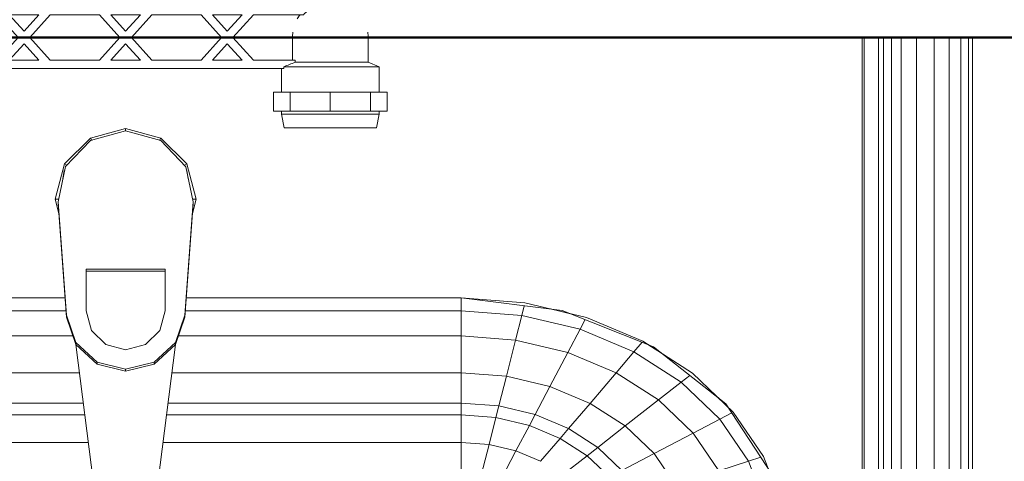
# Model space of a CAD drawing. Header units: millimetres. Extents: x 25873 to 52219, y 4748 to 39565.
# Tile 49 of 133: x 33020 to 33369, y 36677 to 36834. Entities that reach past the tile are written whole.
import ezdxf

# ---------------------------------------------------------------- set-up
doc = ezdxf.new("R2010")
doc.units = ezdxf.units.MM
for name, color, linetype, lineweight in [('A-WALL-____-MCUT', 113, 'Continuous', 50), ('A-WALL-____-OTLN', 113, 'Continuous', 20), ('M-EQPM-____-OTLN', 50, 'Continuous', 20)]:
    doc.layers.add(name, color=color, linetype=linetype, lineweight=lineweight)

# ---------------------------------------------------------------- blocks, each defined once
blk = doc.blocks.new('Прямая форма - V line-608869-В_Этаж 01_Отопление')
at = {"layer": 'A-WALL-____-MCUT', "color": 253}
blk.add_line((2200, 100), (360, 100), dxfattribs=at)
blk = doc.blocks.new('Прямая форма - SW - 005-608870-В_Этаж 01_Отопление')
blk.add_blockref('Прямая форма - V line-608869-В_Этаж 01_Отопление', (0, 0))
blk = doc.blocks.new('Прямая форма - V line-609801-В_Этаж 01_Отопление')
at = {"layer": 'M-EQPM-____-OTLN', "color": 9}
for p, q in [((260.84, -183.27), (260.84, 0)), ((260.87, 0), (260.87, -183.24)), ((261.6, -183.27), (261.6, 0)), ((266.64, -183.27), (266.64, 0)), ((268.48, -183.27), (268.48, 0)), ((271.3, -183.27), (271.3, 0)), ((274.68, -183.27), (274.68, 0)), ((280.15, -183.27), (280.15, 0)), ((286.45, -183.27), (286.45, 0)), ((291.73, -183.27), (291.73, 0)), ((295.82, -183.27), (295.82, 0)), ((298.6, -183.27), (298.6, 0)), ((299.99, -183.27), (299.99, 0)), ((-12.5, -35.67), (0, -32.32)), ((0, -33.04), (-12.47, -36.48)), ((12.5, -35.67), (0, -32.32)), ((0, -32.32), (0, -33.04)), ((12.47, -36.48), (0, -33.04)), ((-21.65, -44.82), (-12.5, -35.67)), ((-12.47, -36.48), (-21.3, -45.79)), ((-12.5, -35.67), (-12.03, -36.48)), ((12.03, -36.48), (12.5, -35.67)), ((12.47, -36.48), (21.3, -45.8)), ((12.5, -35.67), (21.65, -44.82)), ((-25, -57.32), (-21.65, -44.82)), ((-20.82, -45.3), (-21.65, -44.82)), ((20.82, -45.3), (21.65, -44.82)), ((21.65, -44.82), (25, -57.32)), ((-21.3, -45.79), (-23.89, -58.26)), ((-21.73, -47.12), (-22.2, -50.13)), ((21.3, -45.8), (23.89, -58.26)), ((22.2, -50.13), (21.73, -47.12)), ((-23.65, -62.37), (-25, -57.32)), ((-23.7, -57.32), (-25, -57.32)), ((-23.89, -58.26), (-20.95, -98.41)), ((-23.89, -58.26), (-23.89, -59.01)), ((-20.95, -99.15), (-23.89, -59.01)), ((20.95, -98.41), (23.89, -58.26)), ((23.89, -59.01), (20.95, -99.15)), ((25, -57.32), (23.65, -62.37)), ((23.7, -57.32), (25, -57.32)), ((23.89, -58.26), (23.89, -59.01)), ((-14, -96.93), (-14, -82.11)), ((-14, -82.11), (14, -82.11)), ((14, -82.86), (-14, -82.86)), ((14, -82.11), (14, -96.93)), ((-21.4, -92.28), (-118.83, -92.28)), ((-118.83, -92.32), (-21.39, -92.32)), ((21.39, -92.32), (118.83, -92.32)), ((118.83, -92.28), (21.4, -92.28)), ((154.66, -96.74), (118.83, -92.28)), ((118.83, -92.32), (118.83, -96.84)), ((118.83, -92.32), (141.45, -94.07)), ((118.83, -96.84), (118.83, -92.32)), ((141.45, -94.07), (163.2, -99.24)), ((-21.06, -96.84), (-118.83, -96.84)), ((-12.12, -103.8), (-14, -96.93)), ((14, -96.93), (12.12, -103.8)), ((118.83, -96.84), (21.06, -96.84)), ((118.83, -96.84), (118.83, -105.76)), ((140.32, -98.51), (118.83, -96.84)), ((118.83, -105.76), (118.83, -96.84)), ((140.32, -98.51), (141.2, -95.06)), ((157.58, -97.91), (150.5, -96.22)), ((186.98, -109.66), (154.66, -96.74)), ((-20.95, -98.41), (-17.66, -108.08)), ((-20.95, -98.41), (-20.95, -99.15)), ((-17.66, -108.83), (-20.95, -99.15)), ((17.66, -108.08), (20.95, -98.41)), ((20.95, -99.15), (17.66, -108.83)), ((20.95, -98.41), (20.95, -99.15)), ((138.11, -107.25), (140.32, -98.51)), ((160.99, -103.42), (140.32, -98.51)), ((160.99, -103.42), (162.8, -99.99)), ((163.2, -99.24), (183.25, -107.65)), ((-7, -108.84), (-12.12, -103.8)), ((12.12, -103.8), (7, -108.84)), ((156.64, -111.66), (160.99, -103.42)), ((180.04, -111.41), (160.99, -103.42)), ((-18.71, -105.76), (-118.83, -105.76)), ((-17.66, -108.08), (-10.06, -115.03)), ((-17.66, -108.08), (-17.66, -108.83)), ((10.06, -115.03), (17.66, -108.08)), ((17.66, -108.08), (17.66, -108.83)), ((118.83, -105.76), (18.71, -105.76)), ((118.83, -105.76), (118.83, -118.79)), ((138.11, -107.25), (118.83, -105.76)), ((118.83, -118.79), (118.83, -105.76)), ((134.86, -120.03), (138.11, -107.25)), ((156.64, -111.66), (138.11, -107.25)), ((180.04, -111.41), (182.92, -108.03)), ((183.25, -107.65), (200.82, -118.96)), ((-10.06, -115.78), (-17.66, -108.83)), ((-17.64, -108.83), (-10.91, -161.71)), ((0, -110.68), (-7, -108.84)), ((7, -108.84), (0, -110.68)), ((17.66, -108.83), (10.06, -115.78)), ((10.91, -161.71), (17.64, -108.83)), ((173.73, -118.82), (180.04, -111.41)), ((196.74, -122.16), (180.04, -111.41)), ((189.8, -111.86), (185.36, -109.01)), ((212.64, -129.78), (186.98, -109.66)), ((-10.06, -115.03), (0, -117.56)), ((-10.06, -115.03), (-10.06, -115.78)), ((0, -117.56), (10.06, -115.03)), ((10.06, -115.03), (10.06, -115.78)), ((150.29, -123.7), (156.64, -111.66)), ((173.73, -118.82), (156.64, -111.66)), ((0, -118.3), (-10.06, -115.78)), ((10.06, -115.78), (0, -118.3)), ((0, -117.56), (0, -118.3)), ((-16.37, -118.79), (-118.83, -118.79)), ((118.83, -118.79), (16.37, -118.79)), ((118.83, -118.79), (118.83, -129.56)), ((134.86, -120.03), (118.83, -118.79)), ((118.83, -129.56), (118.83, -118.79)), ((132.18, -130.59), (134.86, -120.03)), ((150.29, -123.7), (134.86, -120.03)), ((164.5, -129.66), (173.73, -118.82)), ((188.7, -128.46), (173.73, -118.82)), ((196.74, -122.16), (199.83, -119.73)), ((200.82, -118.96), (215.24, -132.74)), ((145.03, -133.65), (150.29, -123.7)), ((164.5, -129.66), (150.29, -123.7)), ((188.7, -128.46), (196.74, -122.16)), ((210.44, -135.26), (196.74, -122.16)), ((176.96, -137.68), (188.7, -128.46)), ((200.99, -140.21), (188.7, -128.46)), ((213.45, -131.03), (209.86, -127.6)), ((-15, -129.56), (-118.83, -129.56)), ((118.83, -129.56), (15, -129.56)), ((118.83, -129.56), (118.83, -133.71)), ((132.18, -130.59), (118.83, -129.56)), ((118.83, -133.71), (118.83, -129.56)), ((131.15, -134.66), (132.18, -130.59)), ((145.03, -133.65), (132.18, -130.59)), ((156.87, -138.61), (164.5, -129.66)), ((176.96, -137.68), (164.5, -129.66)), ((229.11, -155.13), (212.64, -129.78)), ((-14.47, -133.71), (-118.83, -133.71)), ((118.83, -133.71), (14.47, -133.71)), ((118.83, -133.71), (118.83, -143.5)), ((131.15, -134.66), (118.83, -133.71)), ((118.83, -143.5), (118.83, -133.71)), ((128.72, -144.27), (131.15, -134.66)), ((143.01, -137.48), (131.15, -134.66)), ((143.01, -137.48), (145.03, -133.65)), ((156.87, -138.61), (145.03, -133.65)), ((200.99, -140.21), (210.44, -135.26)), ((210.44, -135.26), (214.73, -133.01)), ((220.62, -150.2), (210.44, -135.26)), ((215.24, -132.74), (225.96, -148.47)), ((138.23, -146.53), (143.01, -137.48)), ((153.93, -142.06), (143.01, -137.48)), ((153.93, -142.06), (156.87, -138.61)), ((167.24, -145.29), (156.87, -138.61)), ((167.24, -145.29), (176.96, -137.68)), ((187.18, -147.45), (176.96, -137.68)), ((146.99, -150.2), (153.93, -142.06)), ((163.51, -148.22), (153.93, -142.06)), ((187.18, -147.45), (200.99, -140.21)), ((210.13, -153.61), (200.99, -140.21)), ((-13.23, -143.5), (-118.83, -143.5)), ((118.83, -143.5), (13.23, -143.5)), ((118.83, -143.5), (118.83, -154.51)), ((128.72, -144.27), (118.83, -143.5)), ((118.83, -154.51), (118.83, -143.5)), ((125.98, -155.06), (128.72, -144.27)), ((138.23, -146.53), (128.72, -144.27)), ((163.51, -148.22), (167.24, -145.29)), ((175.76, -153.43), (167.24, -145.29)), ((132.86, -156.7), (138.23, -146.53)), ((146.99, -150.2), (138.23, -146.53)), ((154.68, -155.15), (163.51, -148.22)), ((171.37, -155.74), (163.51, -148.22)), ((175.76, -153.43), (187.18, -147.45)), ((194.78, -158.6), (187.18, -147.45)), ((220.62, -150.2), (224.98, -148.78)), ((225.96, -148.47), (232.55, -165.53)), ((210.13, -153.61), (220.62, -150.2)), ((226.89, -166.41), (220.62, -150.2))]:
    blk.add_line(p, q, dxfattribs=at)
blk = doc.blocks.new('Прямая форма - FU - 054-609802-В_Этаж 01_Отопление')
blk.add_blockref('Прямая форма - V line-609801-В_Этаж 01_Отопление', (0, 0))
blk = doc.blocks.new('V line_ifc_RVT-1-В_Этаж 01_Отопление')
at = {"layer": 'A-WALL-____-OTLN', "color": 9, "lineweight": 20, "rotation": 180}
blk.add_blockref('Прямая форма - SW - 005-608870-В_Этаж 01_Отопление', (33863.24, 36927.63), dxfattribs=at)
at = {"layer": 'M-EQPM-____-OTLN', "color": 9, "lineweight": 20}
blk.add_blockref('Прямая форма - FU - 054-609802-В_Этаж 01_Отопление', (33057.4, 36827.63), dxfattribs=at)
blk = doc.blocks.new('VTp_724_0 Водорозетка двойная - VTp_724_0-1560065-В_Этаж 01_Отопление')
at = {"layer": 'M-EQPM-____-OTLN'}
for p, q in [((66.71, 11), (-66.71, 11)), ((-62.98, 8), (-45.3, 8)), ((-45.3, 8), (-38.02, 0)), ((-36, 2.23), (-41.25, 8)), ((-41.25, 8), (-30.75, 8)), ((-30.75, 8), (-36, 2.23)), ((-33.98, 0), (-26.7, 8)), ((-26.7, 8), (-9.3, 8)), ((-9.3, 8), (-2.02, 0)), ((0, 2.23), (-5.25, 8)), ((-5.25, 8), (5.25, 8)), ((5.25, 8), (0, 2.23)), ((2.02, 0), (9.3, 8)), ((9.3, 8), (26.7, 8)), ((26.7, 8), (33.98, 0)), ((36, 2.23), (30.75, 8)), ((30.75, 8), (41.25, 8)), ((41.25, 8), (36, 2.23)), ((38.02, 0), (45.3, 8)), ((45.3, 8), (62.98, 8)), ((-85.9, 0), (-85.9, -8.8)), ((-59.1, -8), (-59.1, 0)), ((-38.02, 0), (-45.3, -8)), ((-26.7, -8), (-33.98, 0)), ((-2.02, 0), (-9.3, -8)), ((9.3, -8), (2.02, 0)), ((33.98, 0), (26.7, -8)), ((45.3, -8), (38.02, 0)), ((59.1, 0), (59.1, -8)), ((85.9, -8.8), (85.9, 0)), ((-41.25, -8), (-36, -2.23)), ((-36, -2.23), (-30.75, -8)), ((-5.25, -8), (0, -2.23)), ((0, -2.23), (5.25, -8)), ((30.75, -8), (36, -2.23)), ((36, -2.23), (41.25, -8)), ((-85.9, -8.8), (-89.75, -10.4)), ((-89.75, -10.4), (-89.75, -19.4)), ((-89.75, -10.4), (-55.99, -10.4)), ((-85.9, -8.8), (-60.07, -8.8)), ((-45.3, -8), (-60.07, -8)), ((-60.07, -8), (-60.07, -8.8)), ((-55.99, -10.4), (-55.99, -11)), ((-30.75, -8), (-41.25, -8)), ((-9.3, -8), (-26.7, -8)), ((5.25, -8), (-5.25, -8)), ((26.7, -8), (9.3, -8)), ((41.25, -8), (30.75, -8)), ((60.07, -8), (45.3, -8)), ((55.99, -10.4), (89.75, -10.4)), ((55.99, -11), (55.99, -10.4)), ((60.07, -8.8), (60.07, -8)), ((60.07, -8.8), (85.9, -8.8)), ((89.75, -10.4), (85.9, -8.8)), ((89.75, -19.4), (89.75, -10.4)), ((-55.99, -11), (55.99, -11)), ((-55.25, -19.4), (-55.25, -11)), ((55.25, -11), (55.25, -19.4)), ((-92.58, -19.4), (-86.7, -19.4)), ((-92.58, -26.1), (-92.58, -19.4)), ((-86.7, -19.4), (-72.5, -19.4)), ((-86.7, -26.1), (-86.7, -19.4)), ((-72.5, -19.4), (-58.3, -19.4)), ((-72.5, -26.1), (-72.5, -19.4)), ((-58.3, -19.4), (-52.42, -19.4)), ((-58.3, -19.4), (-58.3, -26.1)), ((-52.42, -26.1), (-52.42, -19.4)), ((52.42, -19.4), (58.3, -19.4)), ((52.42, -26.1), (52.42, -19.4)), ((58.3, -19.4), (72.5, -19.4)), ((58.3, -26.1), (58.3, -19.4)), ((72.5, -19.4), (86.7, -19.4)), ((72.5, -26.1), (72.5, -19.4)), ((86.7, -19.4), (92.58, -19.4)), ((86.7, -19.4), (86.7, -26.1)), ((92.58, -26.1), (92.58, -19.4)), ((-86.7, -26.1), (-92.58, -26.1)), ((-89.75, -26.1), (-89.75, -27.2)), ((-89.75, -27.2), (-88.85, -32)), ((-89.75, -27.2), (-55.25, -27.2)), ((-72.5, -26.1), (-86.7, -26.1)), ((-58.3, -26.1), (-72.5, -26.1)), ((-52.42, -26.1), (-58.3, -26.1)), ((-56.15, -32), (-55.25, -27.2)), ((-55.25, -27.2), (-55.25, -26.1)), ((58.3, -26.1), (52.42, -26.1)), ((55.25, -26.1), (55.25, -27.2)), ((55.25, -27.2), (56.15, -32)), ((55.25, -27.2), (89.75, -27.2)), ((72.5, -26.1), (58.3, -26.1)), ((86.7, -26.1), (72.5, -26.1)), ((92.58, -26.1), (86.7, -26.1)), ((88.85, -32), (89.75, -27.2)), ((89.75, -27.2), (89.75, -26.1)), ((-88.85, -32), (-56.15, -32)), ((56.15, -32), (88.85, -32))]:
    blk.add_line(p, q, dxfattribs=at)
for centre, radius, start, end in [((-72.5, 0), 13.4, 66.3511, 120), ((-72.5, 0), 13.4, 53.6935, 63.1064), ((72.5, 0), 13.4, 116.8936, 126.3065), ((72.5, 0), 13.4, 71.891, 113.6489), ((-72.5, 0), 13.4, 32.6742, 37.0264), ((-72.5, 0), 13.4, 31.2223, 36.9182), ((-72.5, 0), 13.4, 29.2091, 36.6564), ((72.5, 0), 13.4, 143.3436, 150.7909), ((72.5, 0), 13.4, 143.0818, 148.7777), ((72.5, 0), 13.4, 142.9736, 147.3258), ((-72.5, 0), 13.4, 171.7848, 180), ((-72.5, 0), 13.4, 360, 8.1679), ((-72.5, 0), 13.4, 0, 7.4391), ((72.5, 0), 13.4, 171.8321, 180), ((72.5, 0), 13.4, 172.5609, 180), ((72.5, 0), 13.4, 0, 8.2152), ((-212.07, -402.15), 421.7, 68.2764, 68.8715), ((212.07, -402.15), 421.7, 111.1285, 111.7236)]:
    blk.add_arc(centre, radius, start, end, dxfattribs=at)
for points in [[(-66.71, 11), (-65.99, 10.62), (-64.66, 9.75), (-63.51, 8.62), (-62.98, 8)], [(62.98, 8), (63.51, 8.62), (64.66, 9.75), (65.99, 10.62), (66.71, 11)]]:
    blk.add_open_spline(points, degree=3, dxfattribs=at)

msp = doc.modelspace()

# ---------------------------------------------------------------- block references
at = {"lineweight": 9}
msp.add_blockref('V line_ifc_RVT-1-В_Этаж 01_Отопление', (0, 0), dxfattribs=at)
at = {"layer": 'M-EQPM-____-OTLN'}
msp.add_blockref('VTp_724_0 Водорозетка двойная - VTp_724_0-1560065-В_Этаж 01_Отопление', (33057.4, 36827.63), dxfattribs=at)

doc.saveas('drawing.dxf')
